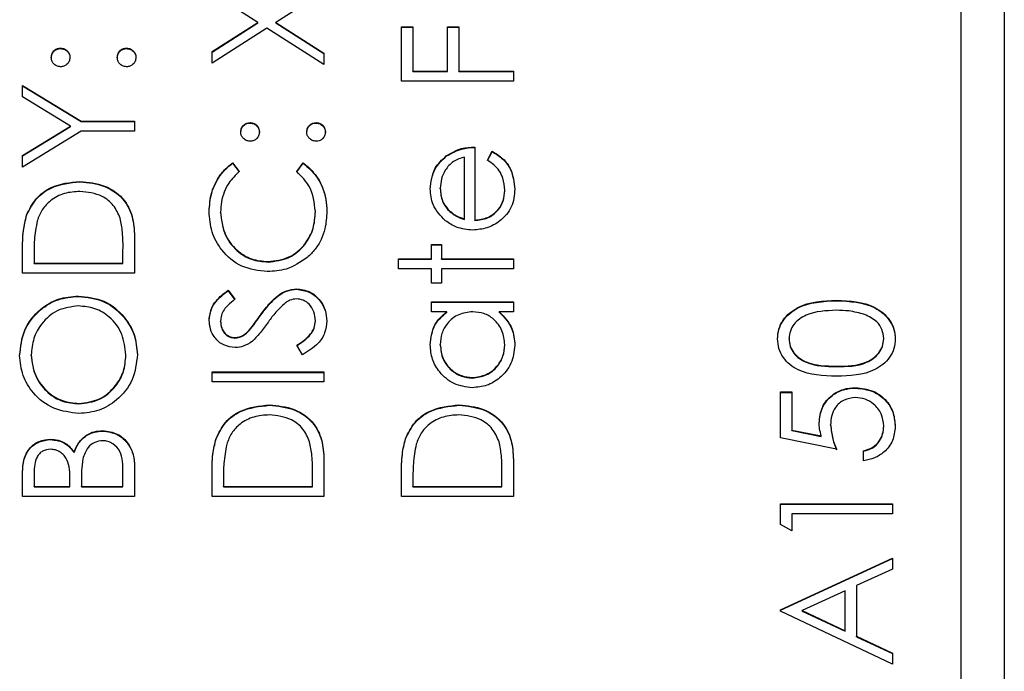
# Model space of a CAD drawing. Header units: millimetres. Extents: x 336 to 1254, y 15 to 971.
# Tile 21 of 33: x 693.16 to 704.59, y 482.42 to 489.99. Entities that reach past the tile are written whole.
import ezdxf

# ---------------------------------------------------------------- set-up
doc = ezdxf.new("R2010")
doc.units = ezdxf.units.MM

msp = doc.modelspace()

# ---------------------------------------------------------------- linework, layer by layer
at = {"color": 7, "linetype": 'Continuous', "lineweight": 25}
for p, q in [((704.595, 503.675), (704.595, 466.12)), ((704.095, 465.31), (704.095, 501.262)), ((695.927, 489.96), (695.395, 490.3)), ((696.695, 490.317), (696.137, 489.96)), ((695.395, 489.62), (695.927, 489.96)), ((695.395, 489.615), (695.927, 489.955)), ((695.927, 489.955), (695.927, 489.96)), ((696.137, 489.96), (696.695, 489.604)), ((696.137, 489.955), (696.137, 489.96)), ((696.137, 489.955), (696.695, 489.599)), ((696.032, 489.893), (695.395, 489.486)), ((696.695, 489.469), (696.032, 489.893)), ((697.595, 489.91), (697.728, 489.91)), ((697.595, 489.278), (697.595, 489.91)), ((697.595, 489.905), (697.728, 489.905)), ((697.728, 489.91), (697.728, 489.394)), ((698.128, 489.91), (698.261, 489.91)), ((698.128, 489.394), (698.128, 489.91)), ((698.128, 489.905), (698.261, 489.905)), ((698.261, 489.91), (698.261, 489.394)), ((693.636, 489.656), (693.636, 489.661)), ((694.403, 489.656), (694.403, 489.661)), ((695.395, 489.486), (695.395, 489.62)), ((696.695, 489.604), (696.695, 489.469)), ((697.728, 489.394), (698.128, 489.394)), ((697.728, 489.389), (697.728, 489.394)), ((697.728, 489.389), (698.128, 489.389)), ((698.128, 489.389), (698.128, 489.394)), ((698.261, 489.394), (698.895, 489.394)), ((698.261, 489.389), (698.261, 489.394)), ((698.261, 489.389), (698.895, 489.389)), ((698.895, 489.394), (698.895, 489.278)), ((698.895, 489.278), (697.595, 489.278)), ((693.195, 489.228), (693.877, 488.812)), ((693.195, 489.095), (693.195, 489.228)), ((693.195, 489.223), (693.877, 488.807)), ((693.753, 488.754), (693.195, 489.095)), ((693.877, 488.812), (694.495, 488.812)), ((693.877, 488.807), (693.877, 488.812)), ((693.877, 488.807), (694.495, 488.807)), ((694.495, 488.812), (694.495, 488.695)), ((695.836, 488.79), (695.836, 488.795)), ((696.603, 488.79), (696.603, 488.795)), ((693.195, 488.413), (693.753, 488.754)), ((693.195, 488.408), (693.753, 488.749)), ((693.877, 488.695), (693.195, 488.279)), ((693.753, 488.749), (693.753, 488.754)), ((694.495, 488.695), (693.877, 488.695)), ((698.445, 488.512), (698.445, 487.663)), ((698.595, 488.359), (698.649, 488.462)), ((698.595, 488.354), (698.649, 488.457)), ((698.649, 488.457), (698.649, 488.462)), ((693.195, 488.279), (693.195, 488.413)), ((695.633, 488.329), (695.711, 488.227)), ((695.633, 488.324), (695.633, 488.329)), ((695.633, 488.324), (695.711, 488.222)), ((696.378, 488.227), (696.455, 488.329)), ((696.378, 488.222), (696.455, 488.324)), ((696.455, 488.324), (696.455, 488.329)), ((698.115, 488.404), (698.115, 488.409)), ((698.328, 487.676), (698.328, 488.396)), ((693.861, 488.108), (693.861, 488.113)), ((698.045, 488.028), (698.045, 488.033)), ((698.795, 488.004), (698.795, 488.01)), ((695.495, 487.75), (695.495, 487.755)), ((696.595, 487.758), (696.595, 487.764)), ((698.134, 487.783), (698.134, 487.789)), ((693.242, 487.717), (693.242, 487.722)), ((698.328, 487.67), (698.328, 487.676)), ((698.445, 487.658), (698.445, 487.663)), ((694.495, 487.45), (694.495, 487.048)), ((693.195, 487.048), (693.195, 487.31)), ((694.361, 487.164), (694.361, 487.313)), ((697.945, 487.38), (698.061, 487.38)), ((697.945, 487.214), (697.945, 487.38)), ((697.945, 487.375), (698.061, 487.375)), ((698.061, 487.38), (698.061, 487.214)), ((693.328, 487.255), (693.328, 487.164)), ((696.046, 487.176), (696.046, 487.181)), ((697.561, 487.214), (697.945, 487.214)), ((697.561, 487.098), (697.561, 487.214)), ((697.561, 487.209), (697.945, 487.209)), ((697.945, 487.209), (697.945, 487.214)), ((698.061, 487.214), (698.895, 487.214)), ((698.061, 487.209), (698.061, 487.214)), ((698.061, 487.209), (698.895, 487.209)), ((698.895, 487.214), (698.895, 487.098)), ((693.328, 487.164), (694.361, 487.164)), ((693.328, 487.159), (693.328, 487.164)), ((693.328, 487.159), (694.361, 487.159)), ((694.361, 487.159), (694.361, 487.164)), ((697.945, 487.098), (697.561, 487.098)), ((697.945, 486.931), (697.945, 487.098)), ((698.061, 487.098), (698.061, 486.931)), ((698.895, 487.098), (698.061, 487.098)), ((694.495, 487.048), (693.195, 487.048)), ((695.581, 486.848), (695.661, 486.743)), ((695.581, 486.843), (695.581, 486.848)), ((695.581, 486.843), (695.661, 486.737)), ((696.376, 486.859), (696.376, 486.864)), ((698.061, 486.931), (697.945, 486.931)), ((693.844, 486.776), (693.844, 486.781)), ((702.645, 486.726), (702.645, 486.731)), ((697.945, 486.715), (698.895, 486.715)), ((697.945, 486.598), (697.945, 486.715)), ((697.945, 486.71), (698.895, 486.71)), ((698.895, 486.715), (698.895, 486.598)), ((695.495, 486.484), (695.495, 486.489)), ((695.957, 486.553), (695.957, 486.559)), ((696.595, 486.488), (696.595, 486.494)), ((698.121, 486.598), (697.945, 486.598)), ((698.121, 486.593), (698.121, 486.598)), ((698.895, 486.598), (698.73, 486.598)), ((698.73, 486.593), (698.73, 486.598)), ((695.827, 486.379), (695.827, 486.384)), ((695.659, 486.293), (695.659, 486.299)), ((702.095, 486.282), (702.095, 486.287)), ((703.195, 486.282), (703.195, 486.287)), ((696.444, 486.099), (696.378, 486.209)), ((698.045, 486.211), (698.045, 486.216)), ((698.795, 486.21), (698.795, 486.215)), ((693.295, 486.091), (693.295, 486.096)), ((694.395, 486.091), (694.395, 486.096)), ((702.645, 485.961), (702.645, 485.966)), ((695.395, 485.899), (696.695, 485.899)), ((695.395, 485.783), (695.395, 485.899)), ((695.395, 485.894), (696.695, 485.894)), ((696.695, 485.899), (696.695, 485.783)), ((698.418, 485.827), (698.418, 485.833)), ((696.695, 485.783), (695.395, 485.783)), ((702.87, 485.711), (702.87, 485.716)), ((701.995, 485.666), (702.128, 485.666)), ((701.995, 485.133), (701.995, 485.666)), ((701.995, 485.661), (702.128, 485.661)), ((702.128, 485.666), (702.128, 485.224)), ((693.85, 485.528), (693.85, 485.533)), ((696.061, 485.511), (696.061, 485.516)), ((698.261, 485.511), (698.261, 485.516)), ((702.578, 485.281), (702.578, 485.286)), ((703.195, 485.265), (703.195, 485.27)), ((693.517, 485.112), (693.517, 485.117)), ((694.126, 485.212), (694.126, 485.217)), ((695.442, 485.12), (695.442, 485.125)), ((697.642, 485.12), (697.642, 485.125)), ((702.645, 485), (701.995, 485.133)), ((702.128, 485.224), (702.47, 485.155)), ((702.128, 485.219), (702.128, 485.224)), ((702.128, 485.219), (702.47, 485.149)), ((702.47, 485.149), (702.47, 485.155)), ((693.793, 484.962), (693.793, 484.967)), ((702.961, 484.867), (702.961, 484.984)), ((694.495, 484.802), (694.495, 484.451)), ((696.695, 484.853), (696.695, 484.451)), ((698.895, 484.853), (698.895, 484.451)), ((693.195, 484.451), (693.195, 484.704)), ((693.328, 484.726), (693.328, 484.568)), ((694.361, 484.568), (694.361, 484.733)), ((695.395, 484.451), (695.395, 484.713)), ((696.561, 484.568), (696.561, 484.717)), ((697.595, 484.451), (697.595, 484.713)), ((698.761, 484.568), (698.761, 484.717)), ((693.328, 484.562), (693.328, 484.568)), ((693.328, 484.568), (693.745, 484.568)), ((693.328, 484.562), (693.745, 484.562)), ((693.745, 484.568), (693.745, 484.646)), ((693.745, 484.562), (693.745, 484.568)), ((693.878, 484.645), (693.878, 484.568)), ((693.878, 484.562), (693.878, 484.568)), ((693.878, 484.568), (694.361, 484.568)), ((693.878, 484.562), (694.361, 484.562)), ((694.361, 484.562), (694.361, 484.568)), ((695.528, 484.659), (695.528, 484.568)), ((695.528, 484.562), (695.528, 484.568)), ((695.528, 484.568), (696.561, 484.568)), ((695.528, 484.562), (696.561, 484.562)), ((696.561, 484.562), (696.561, 484.568)), ((697.728, 484.659), (697.728, 484.568)), ((697.728, 484.568), (698.761, 484.568)), ((697.728, 484.562), (697.728, 484.568)), ((697.728, 484.562), (698.761, 484.562)), ((698.761, 484.562), (698.761, 484.568)), ((694.495, 484.451), (693.195, 484.451)), ((696.695, 484.451), (695.395, 484.451)), ((698.895, 484.451), (697.595, 484.451)), ((701.995, 484.368), (703.295, 484.368)), ((701.995, 484.128), (701.995, 484.368)), ((701.995, 484.363), (703.295, 484.363)), ((703.295, 484.368), (703.295, 484.251)), ((702.128, 484.251), (702.128, 484.052)), ((703.295, 484.251), (702.128, 484.251)), ((702.128, 484.052), (701.995, 484.128)), ((701.995, 483.136), (703.295, 483.735)), ((701.995, 483.131), (703.295, 483.73)), ((703.295, 483.735), (703.295, 483.609)), ((703.295, 483.609), (702.878, 483.417)), ((702.878, 483.417), (702.878, 482.828)), ((702.745, 483.355), (702.248, 483.127)), ((702.745, 482.891), (702.745, 483.355)), ((701.995, 483.12), (701.995, 483.136)), ((703.295, 482.504), (701.995, 483.12)), ((702.248, 483.127), (702.745, 482.891)), ((702.248, 483.121), (702.248, 483.127)), ((702.248, 483.121), (702.745, 482.886)), ((702.745, 482.886), (702.745, 482.891)), ((702.878, 482.828), (703.295, 482.631)), ((702.878, 482.823), (702.878, 482.828)), ((702.878, 482.823), (703.295, 482.626)), ((703.295, 482.631), (703.295, 482.504))]:
    msp.add_line(p, q, dxfattribs=at)
for points, knots in [([(693.528, 489.553), (693.53, 489.569), (693.534, 489.601), (693.563, 489.636), (693.599, 489.658), (693.624, 489.66), (693.636, 489.661)], [0, 0, 0, 0, 0.279602, 0.559212, 0.779475, 1, 1, 1, 1]), ([(693.528, 489.547), (693.53, 489.563), (693.534, 489.595), (693.563, 489.63), (693.599, 489.653), (693.624, 489.655), (693.636, 489.656)], [0, 0, 0, 0, 0.279602, 0.559212, 0.779475, 1, 1, 1, 1]), ([(693.636, 489.661), (693.652, 489.659), (693.685, 489.655), (693.72, 489.626), (693.742, 489.59), (693.744, 489.565), (693.745, 489.553)], [0, 0, 0, 0, 0.279517, 0.559326, 0.779544, 1, 1, 1, 1]), ([(693.636, 489.656), (693.652, 489.654), (693.685, 489.65), (693.72, 489.62), (693.742, 489.585), (693.744, 489.56), (693.745, 489.547)], [0, 0, 0, 0, 0.2795175, 0.5593264, 0.7795441, 1, 1, 1, 1]), ([(694.295, 489.553), (694.297, 489.569), (694.3, 489.601), (694.33, 489.636), (694.365, 489.658), (694.39, 489.66), (694.403, 489.661)], [0, 0, 0, 0, 0.279602, 0.559212, 0.779475, 1, 1, 1, 1]), ([(694.295, 489.547), (694.297, 489.563), (694.3, 489.595), (694.33, 489.63), (694.365, 489.653), (694.39, 489.655), (694.403, 489.656)], [0, 0, 0, 0, 0.279602, 0.559212, 0.779475, 1, 1, 1, 1]), ([(694.403, 489.661), (694.419, 489.659), (694.451, 489.655), (694.486, 489.626), (694.508, 489.59), (694.51, 489.565), (694.511, 489.553)], [0, 0, 0, 0, 0.279469, 0.559358, 0.779674, 1, 1, 1, 1]), ([(694.403, 489.656), (694.419, 489.654), (694.451, 489.65), (694.486, 489.62), (694.508, 489.585), (694.51, 489.56), (694.511, 489.547)], [0, 0, 0, 0, 0.279469, 0.559358, 0.779674, 1, 1, 1, 1]), ([(693.636, 489.444), (693.62, 489.446), (693.589, 489.45), (693.553, 489.48), (693.532, 489.515), (693.529, 489.54), (693.528, 489.553)], [0, 0, 0, 0, 0.279585, 0.559454, 0.779697, 1, 1, 1, 1]), ([(693.745, 489.553), (693.743, 489.537), (693.739, 489.505), (693.71, 489.469), (693.674, 489.448), (693.649, 489.445), (693.636, 489.444)], [0, 0, 0, 0, 0.279647, 0.559299, 0.779615, 1, 1, 1, 1]), ([(694.403, 489.444), (694.387, 489.446), (694.355, 489.45), (694.32, 489.479), (694.298, 489.515), (694.296, 489.54), (694.295, 489.553)], [0, 0, 0, 0, 0.279576, 0.559284, 0.779552, 1, 1, 1, 1]), ([(694.511, 489.553), (694.509, 489.537), (694.506, 489.505), (694.476, 489.47), (694.441, 489.448), (694.416, 489.446), (694.403, 489.444)], [0, 0, 0, 0, 0.279581, 0.559143, 0.779575, 1, 1, 1, 1]), ([(695.728, 488.687), (695.73, 488.703), (695.734, 488.735), (695.763, 488.77), (695.799, 488.792), (695.824, 488.794), (695.836, 488.795)], [0, 0, 0, 0, 0.279602, 0.559212, 0.779475, 1, 1, 1, 1]), ([(695.728, 488.682), (695.73, 488.698), (695.734, 488.73), (695.763, 488.765), (695.799, 488.787), (695.824, 488.789), (695.836, 488.79)], [0, 0, 0, 0, 0.2796016, 0.559212, 0.7794752, 1, 1, 1, 1]), ([(695.836, 488.795), (695.852, 488.793), (695.885, 488.79), (695.92, 488.76), (695.942, 488.725), (695.944, 488.7), (695.945, 488.687)], [0, 0, 0, 0, 0.279517, 0.559326, 0.779544, 1, 1, 1, 1]), ([(695.836, 488.79), (695.852, 488.788), (695.885, 488.785), (695.92, 488.755), (695.942, 488.72), (695.944, 488.694), (695.945, 488.682)], [0, 0, 0, 0, 0.279517, 0.559326, 0.779544, 1, 1, 1, 1]), ([(696.495, 488.687), (696.497, 488.703), (696.5, 488.735), (696.53, 488.77), (696.565, 488.792), (696.59, 488.794), (696.603, 488.795)], [0, 0, 0, 0, 0.279602, 0.559212, 0.779475, 1, 1, 1, 1]), ([(696.495, 488.682), (696.497, 488.698), (696.5, 488.73), (696.53, 488.765), (696.565, 488.787), (696.59, 488.789), (696.603, 488.79)], [0, 0, 0, 0, 0.279602, 0.559212, 0.779475, 1, 1, 1, 1]), ([(696.603, 488.795), (696.619, 488.793), (696.651, 488.79), (696.686, 488.76), (696.708, 488.725), (696.71, 488.7), (696.711, 488.687)], [0, 0, 0, 0, 0.279469, 0.559358, 0.779674, 1, 1, 1, 1]), ([(696.603, 488.79), (696.619, 488.788), (696.651, 488.784), (696.686, 488.755), (696.708, 488.719), (696.71, 488.694), (696.711, 488.682)], [0, 0, 0, 0, 0.279469, 0.559358, 0.779674, 1, 1, 1, 1]), ([(695.836, 488.579), (695.82, 488.581), (695.789, 488.585), (695.753, 488.614), (695.732, 488.65), (695.729, 488.675), (695.728, 488.687)], [0, 0, 0, 0, 0.2795852, 0.5594544, 0.7796968, 1, 1, 1, 1]), ([(695.945, 488.687), (695.943, 488.671), (695.939, 488.639), (695.91, 488.604), (695.874, 488.582), (695.849, 488.58), (695.836, 488.579)], [0, 0, 0, 0, 0.279647, 0.559299, 0.779615, 1, 1, 1, 1]), ([(696.603, 488.579), (696.587, 488.581), (696.555, 488.585), (696.52, 488.614), (696.498, 488.649), (696.496, 488.675), (696.495, 488.687)], [0, 0, 0, 0, 0.279576, 0.559284, 0.779552, 1, 1, 1, 1]), ([(696.711, 488.687), (696.709, 488.671), (696.706, 488.639), (696.676, 488.604), (696.641, 488.582), (696.616, 488.58), (696.603, 488.579)], [0, 0, 0, 0, 0.279581, 0.559143, 0.779575, 1, 1, 1, 1]), ([(698.115, 488.409), (698.172, 488.443), (698.275, 488.503), (698.393, 488.51), (698.445, 488.512)], [0, 0, 0, 0, 0.558897, 1, 1, 1, 1]), ([(698.115, 488.404), (698.172, 488.438), (698.275, 488.498), (698.393, 488.504), (698.445, 488.507)], [0, 0, 0, 0, 0.558897, 1, 1, 1, 1]), ([(698.649, 488.462), (698.692, 488.436), (698.778, 488.383), (698.888, 488.234), (698.903, 488.104), (698.911, 488.024)], [0, 0, 0, 0, 0.280919, 0.5614069, 1, 1, 1, 1]), ([(698.649, 488.457), (698.692, 488.431), (698.778, 488.378), (698.888, 488.229), (698.903, 488.098), (698.911, 488.019)], [0, 0, 0, 0, 0.280919, 0.561407, 1, 1, 1, 1]), ([(695.361, 487.763), (695.366, 487.837), (695.375, 487.959), (695.442, 488.117), (695.522, 488.237), (695.596, 488.299), (695.633, 488.329)], [0, 0, 0, 0, 0.3396898, 0.5598397, 0.7799301, 1, 1, 1, 1]), ([(695.361, 487.758), (695.366, 487.832), (695.375, 487.954), (695.442, 488.111), (695.522, 488.232), (695.596, 488.293), (695.633, 488.324)], [0, 0, 0, 0, 0.33969, 0.55984, 0.77993, 1, 1, 1, 1]), ([(696.455, 488.329), (696.511, 488.28), (696.602, 488.198), (696.681, 488.046), (696.722, 487.908), (696.726, 487.812), (696.728, 487.764)], [0, 0, 0, 0, 0.339341, 0.559515, 0.77972, 1, 1, 1, 1]), ([(696.455, 488.324), (696.511, 488.275), (696.602, 488.193), (696.681, 488.041), (696.722, 487.903), (696.726, 487.807), (696.728, 487.759)], [0, 0, 0, 0, 0.339341, 0.559515, 0.77972, 1, 1, 1, 1]), ([(697.928, 488.027), (697.938, 488.111), (697.955, 488.262), (698.066, 488.364), (698.115, 488.409)], [0, 0, 0, 0, 0.558919, 1, 1, 1, 1]), ([(697.928, 488.022), (697.938, 488.106), (697.955, 488.257), (698.066, 488.359), (698.115, 488.404)], [0, 0, 0, 0, 0.558919, 1, 1, 1, 1]), ([(698.328, 488.396), (698.283, 488.382), (698.193, 488.353), (698.103, 488.253), (698.053, 488.143), (698.048, 488.07), (698.045, 488.033)], [0, 0, 0, 0, 0.280138, 0.559194, 0.779598, 1, 1, 1, 1]), ([(698.795, 488.01), (698.79, 488.057), (698.782, 488.136), (698.735, 488.237), (698.671, 488.306), (698.62, 488.341), (698.595, 488.359)], [0, 0, 0, 0, 0.339465, 0.559626, 0.779498, 1, 1, 1, 1]), ([(695.711, 488.227), (695.667, 488.185), (695.594, 488.115), (695.533, 487.988), (695.5, 487.874), (695.497, 487.795), (695.495, 487.755)], [0, 0, 0, 0, 0.339327, 0.559466, 0.779727, 1, 1, 1, 1]), ([(696.595, 487.764), (696.583, 487.864), (696.561, 488.044), (696.434, 488.171), (696.378, 488.227)], [0, 0, 0, 0, 0.558772, 1, 1, 1, 1]), ([(693.242, 487.722), (693.274, 487.788), (693.338, 487.92), (693.557, 488.081), (693.746, 488.101), (693.861, 488.113)], [0, 0, 0, 0, 0.280264, 0.560715, 1, 1, 1, 1]), ([(693.242, 487.717), (693.274, 487.783), (693.338, 487.915), (693.557, 488.075), (693.746, 488.095), (693.861, 488.108)], [0, 0, 0, 0, 0.280264, 0.560715, 1, 1, 1, 1]), ([(693.861, 488.113), (693.959, 488.103), (694.154, 488.084), (694.386, 487.916), (694.488, 487.68), (694.492, 487.527), (694.495, 487.45)], [0, 0, 0, 0, 0.280124, 0.559248, 0.778837, 1, 1, 1, 1]), ([(693.861, 488.108), (693.959, 488.098), (694.154, 488.079), (694.386, 487.911), (694.488, 487.675), (694.492, 487.522), (694.495, 487.445)], [0, 0, 0, 0, 0.280124, 0.559248, 0.778837, 1, 1, 1, 1]), ([(693.861, 487.996), (693.8, 487.992), (693.679, 487.984), (693.525, 487.903), (693.416, 487.788), (693.382, 487.699), (693.365, 487.654)], [0, 0, 0, 0, 0.280178, 0.559765, 0.779797, 1, 1, 1, 1]), ([(694.328, 487.684), (694.306, 487.736), (694.26, 487.84), (694.096, 487.97), (693.95, 487.987), (693.861, 487.996)], [0, 0, 0, 0, 0.280536, 0.561015, 1, 1, 1, 1]), ([(698.105, 487.656), (698.048, 487.714), (697.945, 487.819), (697.933, 487.963), (697.928, 488.027)], [0, 0, 0, 0, 0.558577, 1, 1, 1, 1]), ([(698.045, 488.033), (698.049, 487.983), (698.057, 487.893), (698.11, 487.82), (698.134, 487.789)], [0, 0, 0, 0, 0.559458, 1, 1, 1, 1]), ([(698.045, 488.028), (698.049, 487.977), (698.057, 487.887), (698.11, 487.815), (698.134, 487.783)], [0, 0, 0, 0, 0.559458, 1, 1, 1, 1]), ([(698.911, 488.024), (698.905, 487.952), (698.892, 487.808), (698.753, 487.653), (698.591, 487.562), (698.479, 487.552), (698.422, 487.547)], [0, 0, 0, 0, 0.279885, 0.558859, 0.779462, 1, 1, 1, 1]), ([(698.445, 487.663), (698.496, 487.669), (698.599, 487.681), (698.716, 487.773), (698.785, 487.888), (698.791, 487.969), (698.795, 488.01)], [0, 0, 0, 0, 0.279963, 0.559359, 0.779526, 1, 1, 1, 1]), ([(698.445, 487.658), (698.496, 487.664), (698.599, 487.676), (698.716, 487.768), (698.785, 487.883), (698.791, 487.964), (698.795, 488.004)], [0, 0, 0, 0, 0.279963, 0.559359, 0.779526, 1, 1, 1, 1]), ([(696.037, 487.064), (695.935, 487.076), (695.732, 487.1), (695.508, 487.292), (695.379, 487.523), (695.367, 487.683), (695.361, 487.763)], [0, 0, 0, 0, 0.279512, 0.55908, 0.779374, 1, 1, 1, 1]), ([(695.495, 487.755), (695.504, 487.673), (695.523, 487.507), (695.664, 487.313), (695.85, 487.198), (695.981, 487.187), (696.046, 487.181)], [0, 0, 0, 0, 0.2798558, 0.5595188, 0.7796855, 1, 1, 1, 1]), ([(695.495, 487.75), (695.504, 487.667), (695.523, 487.502), (695.664, 487.308), (695.85, 487.193), (695.981, 487.181), (696.046, 487.176)], [0, 0, 0, 0, 0.2798558, 0.5595188, 0.7796855, 1, 1, 1, 1]), ([(696.046, 487.181), (696.13, 487.191), (696.298, 487.21), (696.48, 487.373), (696.581, 487.566), (696.59, 487.698), (696.595, 487.764)], [0, 0, 0, 0, 0.279434, 0.558921, 0.779283, 1, 1, 1, 1]), ([(696.046, 487.176), (696.13, 487.185), (696.298, 487.205), (696.48, 487.368), (696.581, 487.561), (696.59, 487.692), (696.595, 487.758)], [0, 0, 0, 0, 0.279434, 0.558921, 0.779283, 1, 1, 1, 1]), ([(696.728, 487.764), (696.724, 487.696), (696.718, 487.583), (696.665, 487.435), (696.596, 487.321), (696.533, 487.259), (696.501, 487.229)], [0, 0, 0, 0, 0.339838, 0.559927, 0.779959, 1, 1, 1, 1]), ([(698.134, 487.789), (698.166, 487.76), (698.223, 487.71), (698.296, 487.686), (698.328, 487.676)], [0, 0, 0, 0, 0.558795, 1, 1, 1, 1]), ([(698.134, 487.783), (698.166, 487.755), (698.223, 487.704), (698.296, 487.681), (698.328, 487.67)], [0, 0, 0, 0, 0.558795, 1, 1, 1, 1]), ([(693.195, 487.31), (693.195, 487.388), (693.195, 487.527), (693.227, 487.662), (693.242, 487.722)], [0, 0, 0, 0, 0.560445, 1, 1, 1, 1]), ([(693.195, 487.305), (693.195, 487.383), (693.195, 487.522), (693.227, 487.657), (693.242, 487.717)], [0, 0, 0, 0, 0.560445, 1, 1, 1, 1]), ([(693.365, 487.654), (693.352, 487.58), (693.328, 487.448), (693.328, 487.314), (693.328, 487.255)], [0, 0, 0, 0, 0.559542, 1, 1, 1, 1]), ([(694.361, 487.313), (694.362, 487.383), (694.362, 487.508), (694.339, 487.63), (694.328, 487.684)], [0, 0, 0, 0, 0.560426, 1, 1, 1, 1]), ([(698.422, 487.547), (698.358, 487.553), (698.242, 487.563), (698.147, 487.628), (698.105, 487.656)], [0, 0, 0, 0, 0.559427, 1, 1, 1, 1]), ([(696.501, 487.229), (696.422, 487.175), (696.281, 487.079), (696.112, 487.069), (696.037, 487.064)], [0, 0, 0, 0, 0.559029, 1, 1, 1, 1]), ([(695.361, 486.502), (695.367, 486.551), (695.377, 486.631), (695.439, 486.725), (695.506, 486.791), (695.556, 486.829), (695.581, 486.848)], [0, 0, 0, 0, 0.338729, 0.558835, 0.779344, 1, 1, 1, 1]), ([(695.361, 486.497), (695.367, 486.545), (695.377, 486.626), (695.439, 486.72), (695.506, 486.786), (695.556, 486.824), (695.581, 486.843)], [0, 0, 0, 0, 0.338729, 0.558835, 0.779344, 1, 1, 1, 1]), ([(695.957, 486.559), (695.993, 486.608), (696.054, 486.688), (696.154, 486.786), (696.258, 486.85), (696.337, 486.86), (696.376, 486.864)], [0, 0, 0, 0, 0.340499, 0.560704, 0.780578, 1, 1, 1, 1]), ([(695.957, 486.553), (695.993, 486.602), (696.054, 486.683), (696.154, 486.781), (696.258, 486.845), (696.337, 486.854), (696.376, 486.859)], [0, 0, 0, 0, 0.340499, 0.560704, 0.780578, 1, 1, 1, 1]), ([(696.376, 486.864), (696.429, 486.857), (696.536, 486.843), (696.649, 486.739), (696.718, 486.619), (696.725, 486.535), (696.728, 486.494)], [0, 0, 0, 0, 0.279183, 0.559085, 0.779446, 1, 1, 1, 1]), ([(696.376, 486.859), (696.429, 486.852), (696.536, 486.838), (696.649, 486.734), (696.718, 486.614), (696.725, 486.53), (696.728, 486.488)], [0, 0, 0, 0, 0.279183, 0.559085, 0.779446, 1, 1, 1, 1]), ([(693.161, 486.091), (693.172, 486.192), (693.193, 486.396), (693.378, 486.623), (693.604, 486.761), (693.764, 486.775), (693.844, 486.781)], [0, 0, 0, 0, 0.279767, 0.559358, 0.779571, 1, 1, 1, 1]), ([(693.161, 486.085), (693.172, 486.187), (693.193, 486.39), (693.378, 486.618), (693.604, 486.756), (693.764, 486.769), (693.844, 486.776)], [0, 0, 0, 0, 0.279767, 0.559358, 0.779571, 1, 1, 1, 1]), ([(693.844, 486.781), (693.945, 486.77), (694.147, 486.747), (694.371, 486.562), (694.508, 486.338), (694.521, 486.18), (694.528, 486.101)], [0, 0, 0, 0, 0.27963, 0.559343, 0.779597, 1, 1, 1, 1]), ([(693.844, 486.776), (693.945, 486.765), (694.147, 486.742), (694.371, 486.557), (694.508, 486.333), (694.521, 486.175), (694.528, 486.096)], [0, 0, 0, 0, 0.27963, 0.559343, 0.779597, 1, 1, 1, 1]), ([(695.661, 486.743), (695.633, 486.72), (695.587, 486.683), (695.532, 486.622), (695.5, 486.559), (695.497, 486.512), (695.495, 486.489)], [0, 0, 0, 0, 0.340409, 0.560482, 0.78018, 1, 1, 1, 1]), ([(696.374, 486.748), (696.349, 486.745), (696.302, 486.739), (696.264, 486.713), (696.247, 486.701)], [0, 0, 0, 0, 0.55899, 1, 1, 1, 1]), ([(696.595, 486.494), (696.591, 486.529), (696.584, 486.598), (696.532, 486.684), (696.457, 486.738), (696.402, 486.745), (696.374, 486.748)], [0, 0, 0, 0, 0.280276, 0.560148, 0.780153, 1, 1, 1, 1]), ([(701.961, 486.283), (701.964, 486.321), (701.971, 486.398), (702.038, 486.537), (702.255, 486.713), (702.489, 486.724), (702.645, 486.731)], [0, 0, 0, 0, 0.1256001, 0.2511969, 0.5005813, 1, 1, 1, 1]), ([(701.961, 486.278), (701.964, 486.316), (701.971, 486.393), (702.038, 486.532), (702.255, 486.707), (702.489, 486.719), (702.645, 486.726)], [0, 0, 0, 0, 0.1256001, 0.2511969, 0.5005813, 1, 1, 1, 1]), ([(702.645, 486.731), (702.801, 486.724), (703.035, 486.713), (703.251, 486.537), (703.319, 486.398), (703.325, 486.321), (703.328, 486.283)], [0, 0, 0, 0, 0.4994065, 0.7487427, 0.8743724, 1, 1, 1, 1]), ([(702.645, 486.726), (702.801, 486.719), (703.035, 486.708), (703.251, 486.532), (703.319, 486.393), (703.325, 486.316), (703.328, 486.278)], [0, 0, 0, 0, 0.499407, 0.748743, 0.874372, 1, 1, 1, 1]), ([(693.844, 486.665), (693.761, 486.655), (693.596, 486.635), (693.417, 486.477), (693.314, 486.29), (693.301, 486.161), (693.295, 486.096)], [0, 0, 0, 0, 0.279468, 0.5588703, 0.7795158, 1, 1, 1, 1]), ([(694.395, 486.096), (694.385, 486.179), (694.367, 486.344), (694.224, 486.535), (694.039, 486.647), (693.909, 486.659), (693.844, 486.665)], [0, 0, 0, 0, 0.2798297, 0.559389, 0.7796538, 1, 1, 1, 1]), ([(696.247, 486.701), (696.204, 486.661), (696.127, 486.59), (696.066, 486.505), (696.04, 486.467)], [0, 0, 0, 0, 0.559496, 1, 1, 1, 1]), ([(702.645, 486.615), (702.524, 486.61), (702.343, 486.603), (702.165, 486.481), (702.104, 486.376), (702.098, 486.317), (702.095, 486.287)], [0, 0, 0, 0, 0.5000715, 0.7490206, 0.8745985, 1, 1, 1, 1]), ([(702.972, 486.566), (702.912, 486.582), (702.805, 486.612), (702.694, 486.614), (702.645, 486.615)], [0, 0, 0, 0, 0.559599, 1, 1, 1, 1]), ([(695.665, 486.182), (695.619, 486.188), (695.526, 486.199), (695.426, 486.288), (695.371, 486.394), (695.365, 486.466), (695.361, 486.502)], [0, 0, 0, 0, 0.279553, 0.558798, 0.779378, 1, 1, 1, 1]), ([(695.495, 486.489), (695.497, 486.463), (695.501, 486.41), (695.541, 486.347), (695.597, 486.305), (695.639, 486.301), (695.659, 486.299)], [0, 0, 0, 0, 0.280274, 0.559931, 0.77992, 1, 1, 1, 1]), ([(695.827, 486.384), (695.852, 486.416), (695.897, 486.473), (695.938, 486.533), (695.957, 486.559)], [0, 0, 0, 0, 0.559906, 1, 1, 1, 1]), ([(695.827, 486.379), (695.852, 486.411), (695.897, 486.468), (695.938, 486.527), (695.957, 486.553)], [0, 0, 0, 0, 0.5599058, 1, 1, 1, 1]), ([(696.378, 486.209), (696.437, 486.247), (696.52, 486.301), (696.586, 486.411), (696.592, 486.466), (696.595, 486.494)], [0, 0, 0, 0, 0.559321, 0.779782, 1, 1, 1, 1]), ([(696.378, 486.203), (696.437, 486.242), (696.52, 486.296), (696.586, 486.406), (696.592, 486.461), (696.595, 486.488)], [0, 0, 0, 0, 0.559321, 0.779782, 1, 1, 1, 1]), ([(696.728, 486.494), (696.723, 486.446), (696.714, 486.35), (696.616, 486.202), (696.509, 486.138), (696.444, 486.099)], [0, 0, 0, 0, 0.27988, 0.559666, 1, 1, 1, 1]), ([(697.928, 486.214), (697.938, 486.3), (697.955, 486.453), (698.07, 486.554), (698.121, 486.598)], [0, 0, 0, 0, 0.559062, 1, 1, 1, 1]), ([(697.928, 486.209), (697.938, 486.295), (697.955, 486.448), (698.07, 486.549), (698.121, 486.593)], [0, 0, 0, 0, 0.559062, 1, 1, 1, 1]), ([(698.422, 486.598), (698.366, 486.592), (698.253, 486.58), (698.129, 486.475), (698.055, 486.348), (698.048, 486.26), (698.045, 486.216)], [0, 0, 0, 0, 0.27966, 0.55921, 0.779487, 1, 1, 1, 1]), ([(698.795, 486.215), (698.788, 486.27), (698.775, 486.382), (698.679, 486.511), (698.554, 486.587), (698.466, 486.594), (698.422, 486.598)], [0, 0, 0, 0, 0.279822, 0.559387, 0.779603, 1, 1, 1, 1]), ([(698.73, 486.598), (698.789, 486.537), (698.894, 486.427), (698.906, 486.277), (698.911, 486.211)], [0, 0, 0, 0, 0.5587633, 1, 1, 1, 1]), ([(698.73, 486.593), (698.789, 486.532), (698.894, 486.422), (698.906, 486.272), (698.911, 486.206)], [0, 0, 0, 0, 0.558763, 1, 1, 1, 1]), ([(703.195, 486.287), (703.19, 486.323), (703.181, 486.394), (703.107, 486.503), (703.023, 486.542), (702.972, 486.566)], [0, 0, 0, 0, 0.280257, 0.560781, 1, 1, 1, 1]), ([(695.495, 486.484), (695.497, 486.457), (695.501, 486.405), (695.541, 486.341), (695.597, 486.3), (695.639, 486.296), (695.659, 486.293)], [0, 0, 0, 0, 0.280274, 0.559931, 0.77992, 1, 1, 1, 1]), ([(695.659, 486.299), (695.677, 486.3), (695.714, 486.303), (695.774, 486.331), (695.807, 486.364), (695.827, 486.384)], [0, 0, 0, 0, 0.279946, 0.559774, 1, 1, 1, 1]), ([(695.659, 486.293), (695.677, 486.295), (695.714, 486.298), (695.774, 486.326), (695.807, 486.359), (695.827, 486.379)], [0, 0, 0, 0, 0.279946, 0.559774, 1, 1, 1, 1]), ([(696.04, 486.467), (696.01, 486.425), (695.956, 486.35), (695.891, 486.284), (695.863, 486.255)], [0, 0, 0, 0, 0.560413, 1, 1, 1, 1]), ([(702.645, 485.849), (702.49, 485.854), (702.296, 485.86), (702.101, 485.981), (702.023, 486.066), (701.971, 486.169), (701.965, 486.245), (701.961, 486.283)], [0, 0, 0, 0, 0.498702, 0.624177, 0.749467, 0.874745, 1, 1, 1, 1]), ([(702.095, 486.287), (702.098, 486.257), (702.104, 486.198), (702.149, 486.119), (702.213, 486.056), (702.372, 485.97), (702.523, 485.968), (702.645, 485.966)], [0, 0, 0, 0, 0.125139, 0.250418, 0.375519, 0.500847, 1, 1, 1, 1]), ([(702.095, 486.282), (702.098, 486.252), (702.104, 486.193), (702.149, 486.114), (702.213, 486.051), (702.372, 485.965), (702.523, 485.962), (702.645, 485.961)], [0, 0, 0, 0, 0.1251388, 0.2504182, 0.3755189, 0.5008471, 1, 1, 1, 1]), ([(702.645, 485.966), (702.766, 485.967), (702.948, 485.968), (703.126, 486.093), (703.185, 486.198), (703.192, 486.257), (703.195, 486.287)], [0, 0, 0, 0, 0.5002912, 0.749086, 0.8746062, 1, 1, 1, 1]), ([(703.328, 486.283), (703.325, 486.245), (703.319, 486.17), (703.251, 486.032), (703.032, 485.861), (702.8, 485.854), (702.645, 485.849)], [0, 0, 0, 0, 0.125551, 0.25109, 0.50025, 1, 1, 1, 1]), ([(702.645, 485.961), (702.766, 485.961), (702.948, 485.963), (703.126, 486.088), (703.185, 486.193), (703.192, 486.252), (703.195, 486.282)], [0, 0, 0, 0, 0.5002912, 0.749086, 0.8746062, 1, 1, 1, 1]), ([(695.863, 486.255), (695.829, 486.232), (695.769, 486.191), (695.697, 486.185), (695.665, 486.182)], [0, 0, 0, 0, 0.55984, 1, 1, 1, 1]), ([(698.417, 485.716), (698.344, 485.725), (698.199, 485.743), (698.04, 485.881), (697.943, 486.043), (697.933, 486.157), (697.928, 486.214)], [0, 0, 0, 0, 0.279413, 0.559191, 0.779548, 1, 1, 1, 1]), ([(698.045, 486.216), (698.051, 486.16), (698.064, 486.049), (698.163, 485.923), (698.287, 485.847), (698.375, 485.837), (698.418, 485.833)], [0, 0, 0, 0, 0.279767, 0.559291, 0.779719, 1, 1, 1, 1]), ([(698.045, 486.211), (698.051, 486.155), (698.064, 486.044), (698.163, 485.917), (698.287, 485.842), (698.375, 485.832), (698.418, 485.827)], [0, 0, 0, 0, 0.279767, 0.559291, 0.779719, 1, 1, 1, 1]), ([(698.911, 486.211), (698.903, 486.138), (698.886, 485.992), (698.751, 485.83), (698.589, 485.731), (698.475, 485.721), (698.417, 485.716)], [0, 0, 0, 0, 0.279573, 0.559333, 0.779589, 1, 1, 1, 1]), ([(698.418, 485.833), (698.474, 485.84), (698.585, 485.856), (698.709, 485.958), (698.782, 486.084), (698.791, 486.171), (698.795, 486.215)], [0, 0, 0, 0, 0.279429, 0.559146, 0.77957, 1, 1, 1, 1]), ([(698.418, 485.827), (698.474, 485.835), (698.585, 485.851), (698.709, 485.953), (698.782, 486.079), (698.791, 486.166), (698.795, 486.21)], [0, 0, 0, 0, 0.279429, 0.559146, 0.77957, 1, 1, 1, 1]), ([(693.85, 485.416), (693.75, 485.428), (693.55, 485.452), (693.321, 485.63), (693.185, 485.854), (693.169, 486.012), (693.161, 486.091)], [0, 0, 0, 0, 0.279731, 0.559327, 0.77968, 1, 1, 1, 1]), ([(693.295, 486.096), (693.305, 486.014), (693.327, 485.85), (693.472, 485.663), (693.656, 485.551), (693.785, 485.539), (693.85, 485.533)], [0, 0, 0, 0, 0.2796271, 0.5593495, 0.7796302, 1, 1, 1, 1]), ([(693.295, 486.091), (693.305, 486.009), (693.327, 485.845), (693.472, 485.658), (693.656, 485.545), (693.785, 485.534), (693.85, 485.528)], [0, 0, 0, 0, 0.279627, 0.55935, 0.77963, 1, 1, 1, 1]), ([(694.528, 486.101), (694.517, 486), (694.495, 485.799), (694.311, 485.575), (694.088, 485.437), (693.93, 485.423), (693.85, 485.416)], [0, 0, 0, 0, 0.279663, 0.559354, 0.779636, 1, 1, 1, 1]), ([(693.85, 485.533), (693.932, 485.543), (694.096, 485.563), (694.272, 485.72), (694.379, 485.904), (694.389, 486.032), (694.395, 486.096)], [0, 0, 0, 0, 0.279416, 0.559077, 0.779478, 1, 1, 1, 1]), ([(693.85, 485.528), (693.932, 485.538), (694.096, 485.558), (694.272, 485.714), (694.379, 485.898), (694.389, 486.027), (694.395, 486.091)], [0, 0, 0, 0, 0.279416, 0.5590765, 0.779478, 1, 1, 1, 1]), ([(702.445, 485.307), (702.451, 485.37), (702.465, 485.494), (702.582, 485.63), (702.724, 485.706), (702.821, 485.713), (702.87, 485.716)], [0, 0, 0, 0, 0.279688, 0.559025, 0.779292, 1, 1, 1, 1]), ([(702.445, 485.302), (702.451, 485.364), (702.465, 485.488), (702.582, 485.625), (702.724, 485.701), (702.821, 485.708), (702.87, 485.711)], [0, 0, 0, 0, 0.279688, 0.559025, 0.779292, 1, 1, 1, 1]), ([(702.87, 485.716), (702.937, 485.708), (703.072, 485.693), (703.229, 485.577), (703.316, 485.422), (703.324, 485.316), (703.328, 485.263)], [0, 0, 0, 0, 0.279864, 0.559271, 0.779424, 1, 1, 1, 1]), ([(702.87, 485.711), (702.937, 485.703), (703.072, 485.688), (703.229, 485.571), (703.316, 485.417), (703.324, 485.311), (703.328, 485.258)], [0, 0, 0, 0, 0.279864, 0.559271, 0.779424, 1, 1, 1, 1]), ([(702.865, 485.6), (702.82, 485.595), (702.73, 485.585), (702.633, 485.498), (702.584, 485.392), (702.58, 485.322), (702.578, 485.286)], [0, 0, 0, 0, 0.279539, 0.5586168, 0.7790473, 1, 1, 1, 1]), ([(703.195, 485.27), (703.189, 485.319), (703.178, 485.416), (703.089, 485.524), (702.98, 485.59), (702.903, 485.596), (702.865, 485.6)], [0, 0, 0, 0, 0.279617, 0.559357, 0.779559, 1, 1, 1, 1]), ([(695.442, 485.125), (695.474, 485.191), (695.538, 485.323), (695.757, 485.484), (695.946, 485.504), (696.061, 485.516)], [0, 0, 0, 0, 0.280264, 0.560715, 1, 1, 1, 1]), ([(695.442, 485.12), (695.474, 485.186), (695.538, 485.318), (695.757, 485.479), (695.946, 485.499), (696.061, 485.511)], [0, 0, 0, 0, 0.280264, 0.560715, 1, 1, 1, 1]), ([(696.061, 485.516), (696.159, 485.507), (696.354, 485.488), (696.586, 485.32), (696.688, 485.083), (696.692, 484.93), (696.695, 484.853)], [0, 0, 0, 0, 0.280124, 0.559248, 0.778837, 1, 1, 1, 1]), ([(696.061, 485.511), (696.159, 485.502), (696.354, 485.483), (696.586, 485.315), (696.688, 485.078), (696.692, 484.925), (696.695, 484.848)], [0, 0, 0, 0, 0.280124, 0.559248, 0.778837, 1, 1, 1, 1]), ([(697.642, 485.125), (697.674, 485.191), (697.738, 485.323), (697.957, 485.484), (698.146, 485.504), (698.261, 485.516)], [0, 0, 0, 0, 0.2802641, 0.5607148, 1, 1, 1, 1]), ([(697.642, 485.12), (697.674, 485.186), (697.738, 485.318), (697.957, 485.479), (698.146, 485.499), (698.261, 485.511)], [0, 0, 0, 0, 0.280264, 0.560715, 1, 1, 1, 1]), ([(698.261, 485.516), (698.359, 485.507), (698.554, 485.488), (698.786, 485.32), (698.888, 485.083), (698.892, 484.93), (698.895, 484.853)], [0, 0, 0, 0, 0.280124, 0.559248, 0.778837, 1, 1, 1, 1]), ([(698.261, 485.511), (698.359, 485.502), (698.554, 485.483), (698.786, 485.315), (698.888, 485.078), (698.892, 484.925), (698.895, 484.848)], [0, 0, 0, 0, 0.280124, 0.559248, 0.778837, 1, 1, 1, 1]), ([(696.061, 485.4), (696, 485.396), (695.879, 485.387), (695.725, 485.307), (695.616, 485.192), (695.582, 485.103), (695.565, 485.058)], [0, 0, 0, 0, 0.280178, 0.559765, 0.779797, 1, 1, 1, 1]), ([(696.528, 485.088), (696.506, 485.14), (696.46, 485.243), (696.296, 485.374), (696.15, 485.39), (696.061, 485.4)], [0, 0, 0, 0, 0.280536, 0.561015, 1, 1, 1, 1]), ([(698.261, 485.4), (698.2, 485.396), (698.079, 485.387), (697.925, 485.307), (697.816, 485.192), (697.782, 485.103), (697.765, 485.058)], [0, 0, 0, 0, 0.2801784, 0.5597646, 0.7797967, 1, 1, 1, 1]), ([(698.728, 485.088), (698.706, 485.14), (698.66, 485.243), (698.496, 485.374), (698.35, 485.39), (698.261, 485.4)], [0, 0, 0, 0, 0.280536, 0.561015, 1, 1, 1, 1]), ([(702.47, 485.155), (702.462, 485.183), (702.448, 485.233), (702.446, 485.285), (702.445, 485.307)], [0, 0, 0, 0, 0.560064, 1, 1, 1, 1]), ([(702.578, 485.286), (702.584, 485.231), (702.594, 485.133), (702.629, 485.041), (702.645, 485)], [0, 0, 0, 0, 0.559416, 1, 1, 1, 1]), ([(702.578, 485.281), (702.584, 485.226), (702.594, 485.128), (702.629, 485.036), (702.645, 484.995)], [0, 0, 0, 0, 0.559416, 1, 1, 1, 1]), ([(702.961, 484.984), (702.998, 484.994), (703.071, 485.014), (703.146, 485.093), (703.187, 485.181), (703.192, 485.24), (703.195, 485.27)], [0, 0, 0, 0, 0.28005, 0.559166, 0.779583, 1, 1, 1, 1]), ([(702.961, 484.979), (702.998, 484.989), (703.071, 485.009), (703.146, 485.088), (703.187, 485.176), (703.192, 485.235), (703.195, 485.265)], [0, 0, 0, 0, 0.28005, 0.559166, 0.779583, 1, 1, 1, 1]), ([(703.328, 485.263), (703.322, 485.208), (703.311, 485.096), (703.212, 484.971), (703.09, 484.893), (703.004, 484.876), (702.961, 484.867)], [0, 0, 0, 0, 0.279625, 0.559019, 0.77938, 1, 1, 1, 1]), ([(693.195, 484.704), (693.196, 484.76), (693.198, 484.871), (693.265, 485.017), (693.386, 485.102), (693.473, 485.112), (693.517, 485.117)], [0, 0, 0, 0, 0.281317, 0.559922, 0.779935, 1, 1, 1, 1]), ([(693.517, 485.117), (693.548, 485.115), (693.609, 485.11), (693.713, 485.067), (693.763, 485.005), (693.793, 484.967)], [0, 0, 0, 0, 0.280867, 0.561527, 1, 1, 1, 1]), ([(693.793, 484.967), (693.809, 485.006), (693.841, 485.083), (693.928, 485.165), (694.027, 485.21), (694.093, 485.214), (694.126, 485.217)], [0, 0, 0, 0, 0.280382, 0.559606, 0.779765, 1, 1, 1, 1]), ([(693.793, 484.962), (693.809, 485.001), (693.841, 485.078), (693.928, 485.16), (694.027, 485.204), (694.093, 485.209), (694.126, 485.212)], [0, 0, 0, 0, 0.280382, 0.559606, 0.779765, 1, 1, 1, 1]), ([(694.126, 485.217), (694.184, 485.209), (694.301, 485.194), (694.424, 485.077), (694.487, 484.939), (694.492, 484.848), (694.495, 484.802)], [0, 0, 0, 0, 0.2791411, 0.5586537, 0.779059, 1, 1, 1, 1]), ([(694.126, 485.212), (694.184, 485.204), (694.301, 485.188), (694.424, 485.072), (694.487, 484.934), (694.492, 484.843), (694.495, 484.797)], [0, 0, 0, 0, 0.279141, 0.558654, 0.779059, 1, 1, 1, 1]), ([(695.395, 484.713), (695.395, 484.791), (695.395, 484.93), (695.427, 485.066), (695.442, 485.125)], [0, 0, 0, 0, 0.560445, 1, 1, 1, 1]), ([(695.395, 484.708), (695.395, 484.786), (695.395, 484.925), (695.427, 485.061), (695.442, 485.12)], [0, 0, 0, 0, 0.560445, 1, 1, 1, 1]), ([(697.595, 484.713), (697.595, 484.791), (697.595, 484.93), (697.627, 485.066), (697.642, 485.125)], [0, 0, 0, 0, 0.560445, 1, 1, 1, 1]), ([(697.595, 484.708), (697.595, 484.786), (697.595, 484.925), (697.627, 485.061), (697.642, 485.12)], [0, 0, 0, 0, 0.560445, 1, 1, 1, 1]), ([(693.195, 484.699), (693.196, 484.755), (693.198, 484.865), (693.265, 485.012), (693.386, 485.097), (693.473, 485.107), (693.517, 485.112)], [0, 0, 0, 0, 0.281317, 0.559922, 0.779935, 1, 1, 1, 1]), ([(693.517, 485.112), (693.548, 485.109), (693.609, 485.105), (693.713, 485.062), (693.763, 485), (693.793, 484.962)], [0, 0, 0, 0, 0.280867, 0.561527, 1, 1, 1, 1]), ([(694.126, 485.1), (694.094, 485.096), (694.03, 485.088), (693.937, 485.013), (693.91, 484.935), (693.893, 484.888)], [0, 0, 0, 0, 0.279944, 0.560429, 1, 1, 1, 1]), ([(694.361, 484.733), (694.361, 484.818), (694.361, 484.946), (694.261, 485.057), (694.187, 485.095), (694.146, 485.098), (694.126, 485.1)], [0, 0, 0, 0, 0.49936, 0.748736, 0.874399, 1, 1, 1, 1]), ([(695.565, 485.058), (695.552, 484.984), (695.528, 484.852), (695.528, 484.718), (695.528, 484.659)], [0, 0, 0, 0, 0.559542, 1, 1, 1, 1]), ([(696.561, 484.717), (696.562, 484.787), (696.562, 484.911), (696.539, 485.034), (696.528, 485.088)], [0, 0, 0, 0, 0.560426, 1, 1, 1, 1]), ([(697.765, 485.058), (697.752, 484.984), (697.728, 484.852), (697.728, 484.718), (697.728, 484.659)], [0, 0, 0, 0, 0.5595421, 1, 1, 1, 1]), ([(698.761, 484.717), (698.762, 484.787), (698.762, 484.911), (698.739, 485.034), (698.728, 485.088)], [0, 0, 0, 0, 0.560426, 1, 1, 1, 1]), ([(693.519, 485), (693.487, 484.997), (693.439, 484.991), (693.389, 484.95), (693.334, 484.872), (693.331, 484.791), (693.328, 484.726)], [0, 0, 0, 0, 0.249284, 0.374925, 0.500645, 1, 1, 1, 1]), ([(693.745, 484.646), (693.745, 484.727), (693.744, 484.829), (693.678, 484.93), (693.633, 484.969), (693.579, 484.996), (693.539, 484.999), (693.519, 485)], [0, 0, 0, 0, 0.498607, 0.624009, 0.749401, 0.874736, 1, 1, 1, 1]), ([(693.893, 484.888), (693.888, 484.843), (693.878, 484.762), (693.878, 484.681), (693.878, 484.645)], [0, 0, 0, 0, 0.559734, 1, 1, 1, 1])]:
    msp.add_open_spline(points, degree=3, knots=knots, dxfattribs=at)

doc.saveas('drawing.dxf')
